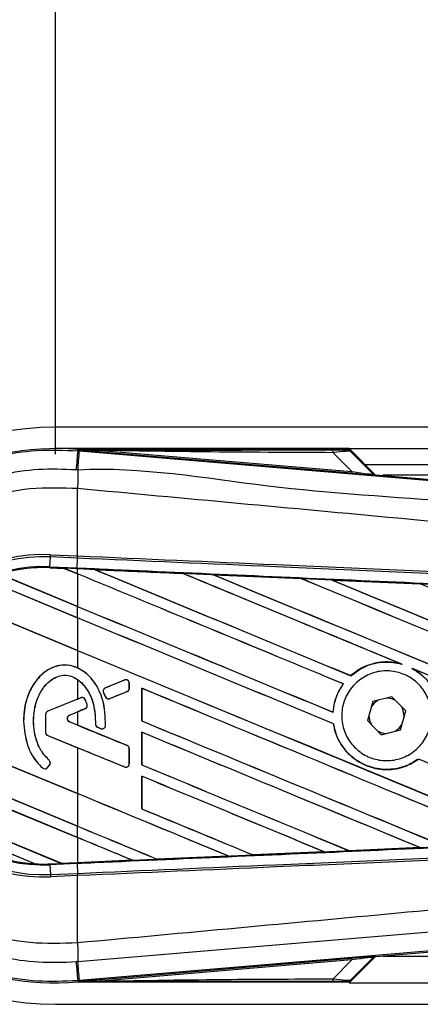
# Model space of a CAD drawing. Header units: millimetres. Extents: x 0 to 420, y 0 to 297.
# Tile 18 of 44: x 60.21 to 63.27, y 230.8 to 238.33. Entities that reach past the tile are written whole.
import ezdxf

# ---------------------------------------------------------------- set-up
doc = ezdxf.new("R2010")
doc.units = ezdxf.units.MM
doc.layers.add('QUOTE', color=174, linetype='Continuous')
doc.styles.add('SLDTEXTSTYLE3', font='TXT', dxfattribs={"width": 0.75})
doc.dimstyles.new('SLDDIMSTYLE0', dxfattribs={"dimtxt": 3, "dimasz": 3, "dimexe": 0, "dimexo": 0.0625, "dimgap": 0.75, "dimtad": 1, "dimlfac": 12.24566, "dimrnd": 1e-09, "dimzin": 12, "dimdsep": 46, "dimtxsty": 'SLDTEXTSTYLE3', "dimsah": 1, "dimcen": 0.09, "dimadec": 0, "dimazin": 3, "dimtfac": 1, "dimtdec": 3, "dimtofl": 0, "dimtmove": 0, "dimatfit": 3, "dimfxl": 0, "dimfrac": 2, "dimtolj": 1, "dimtzin": 12, "dimarcsym": 0})

# ---------------------------------------------------------------- blocks, each defined once
blk = doc.blocks.new('_D')
at = {"layer": 'QUOTE'}
for p, q in [((60.4779, 235.0098), (60.4779, 243.9319)), ((211.5519, 235.0098), (211.5519, 243.9319)), ((211.5519, 241.9319), (60.4779, 241.9319))]:
    blk.add_line(p, q, dxfattribs=at)
for points in [[(60.4779, 241.9319), (63.4779, 241.4319), (63.4779, 242.4319)], [(211.5519, 241.9319), (208.5519, 242.4319), (208.5519, 241.4319)]]:
    blk.add_solid(points, dxfattribs=at)
at = {"layer": 'QUOTE', "insert": (131.5816, 245.7992), "char_height": 3, "attachment_point": 1, "style": 'SLDTEXTSTYLE3'}
blk.add_mtext('1850', dxfattribs=at)

msp = doc.modelspace()

# ---------------------------------------------------------------- linework, layer by layer
at = {"color": 7, "linetype": 'Continuous', "lineweight": 25}
for p, q in [((211.55188, 235.21462), (60.47795, 235.21462)), ((62.72364, 235.05129), (60.47795, 235.05129)), ((60.64865, 235.03421), (60.64945, 235.04372)), ((60.64945, 235.04372), (60.64984, 235.04369)), ((60.64984, 235.04372), (60.64984, 235.04369)), ((60.65375, 235.0398), (60.64984, 235.04372)), ((62.71987, 235.04372), (60.64984, 235.04372)), ((60.65379, 235.03938), (60.64984, 235.04369)), ((62.72364, 235.05129), (209.30619, 235.05129)), ((62.9229, 234.85203), (62.72364, 235.05129)), ((60.64865, 235.03421), (60.6619, 235.03309)), ((60.65379, 235.03938), (60.65375, 235.0398)), ((60.82754, 235.03712), (60.8265, 235.02473)), ((62.74289, 234.86315), (60.8265, 235.02473)), ((60.82754, 235.03712), (62.74393, 234.87554)), ((62.74393, 234.87554), (62.60036, 235.02002)), ((62.90819, 234.85907), (62.72612, 235.04113)), ((62.73463, 235.02966), (62.9069, 234.85629)), ((62.84613, 234.9288), (209.1837, 234.9288)), ((62.74393, 234.87554), (62.74289, 234.86315)), ((62.9069, 234.85629), (62.90819, 234.85907)), ((62.92345, 234.85198), (62.92216, 234.8492)), ((62.92345, 234.85198), (67.7673, 234.44355)), ((75.58534, 234.84714), (62.98083, 234.84714)), ((60.64852, 234.7455), (60.64841, 234.74551)), ((60.64852, 234.23136), (60.64852, 234.7455)), ((60.43708, 234.14877), (60.44032, 234.22309)), ((60.44032, 234.22309), (60.44108, 234.24042)), ((60.64776, 234.21403), (60.44032, 234.22309)), ((60.44108, 234.24042), (60.64852, 234.23136)), ((60.64496, 234.13969), (60.64821, 234.21401)), ((60.64776, 234.21403), (60.64852, 234.23136)), ((60.64821, 234.21401), (60.64776, 234.21403)), ((60.64896, 234.23134), (60.64852, 234.23136)), ((60.43676, 234.14163), (60.43673, 234.14092)), ((60.43673, 234.14092), (60.54663, 234.13613)), ((60.43676, 234.14163), (60.43677, 234.14164)), ((60.54576, 234.13687), (60.43676, 234.14163)), ((60.43677, 234.14164), (60.43708, 234.14877)), ((60.43677, 234.14164), (60.54572, 234.13689)), ((60.43708, 234.14877), (60.64496, 234.13969)), ((60.64465, 234.13257), (60.64496, 234.13969)), ((60.05201, 234.09196), (60.64852, 233.84487)), ((60.64852, 233.84526), (60.05358, 234.09169)), ((60.64465, 234.13257), (60.54572, 234.13689)), ((60.64852, 234.09431), (60.54572, 234.13689)), ((60.54663, 234.13613), (60.54576, 234.13687)), ((60.54663, 234.13613), (60.64852, 234.09392)), ((60.64852, 234.1324), (60.64465, 234.13257)), ((60.64852, 234.09431), (60.64852, 234.1324)), ((60.64852, 234.09392), (60.64852, 233.84526)), ((60.77909, 234.12668), (60.77903, 234.1267)), ((60.77909, 234.12668), (60.78201, 234.12585)), ((61.45225, 234.09723), (61.4523, 234.0972)), ((61.45316, 234.09647), (61.4523, 234.0972)), ((61.68599, 234.08697), (62.359, 234.05737)), ((61.68609, 234.08694), (61.68599, 234.08697)), ((61.68609, 234.08694), (61.689, 234.08611)), ((60.64852, 233.75843), (59.94147, 234.0513)), ((59.94194, 234.05072), (60.64852, 233.75804)), ((62.359, 234.05737), (62.35909, 234.05732)), ((62.35995, 234.05659), (62.35909, 234.05732)), ((62.59379, 234.04702), (63.26596, 234.01731)), ((62.59396, 234.04696), (62.59379, 234.04702)), ((62.59396, 234.04696), (62.59684, 234.04614)), ((63.26596, 234.01731), (63.26614, 234.01722)), ((63.26699, 234.0165), (63.26614, 234.01722)), ((59.6928, 233.90487), (60.64852, 233.50899)), ((60.64852, 233.50938), (59.69389, 233.9048)), ((60.64852, 233.75843), (60.64852, 233.84487)), ((60.64852, 233.75804), (60.64852, 233.50938)), ((60.64852, 233.50899), (60.64852, 233.37537)), ((63.11994, 233.4057), (63.12909, 233.40229)), ((62.73674, 233.31608), (62.7363, 233.31665)), ((63.20308, 233.37162), (63.21196, 233.36755)), ((60.64852, 233.28624), (60.64852, 233.13722)), ((61.00636, 233.28293), (60.86082, 233.22351)), ((61.00636, 233.28293), (61.00622, 233.28327)), ((61.04336, 233.21951), (61.04336, 233.25808)), ((61.04336, 233.25808), (61.04372, 233.25808)), ((61.04372, 233.21951), (61.04372, 233.25808)), ((62.6783, 233.25288), (62.6792, 233.2529)), ((60.8463, 233.18806), (60.84597, 233.18792)), ((60.86006, 233.15511), (60.84597, 233.18792)), ((60.8463, 233.18806), (60.86039, 233.15525)), ((60.86082, 233.22351), (60.86068, 233.22385)), ((60.89521, 233.14099), (61.02666, 233.19466)), ((61.02666, 233.19466), (61.0268, 233.19432)), ((61.04336, 233.21951), (61.04372, 233.21951)), ((61.13781, 233.21986), (61.13781, 232.97046)), ((61.13849, 233.21921), (61.13781, 233.21986)), ((61.13849, 232.97054), (61.13849, 233.21921)), ((60.64852, 233.13722), (60.42059, 233.04416)), ((60.67217, 233.14649), (60.42072, 233.04383)), ((60.64852, 233.13722), (60.67203, 233.14682)), ((60.67217, 233.14649), (60.67203, 233.14682)), ((60.70714, 233.13186), (60.70747, 233.13199)), ((60.72003, 233.0958), (60.72037, 233.0959)), ((60.86039, 233.15525), (60.86006, 233.15511)), ((60.89521, 233.14099), (60.89535, 233.14066)), ((62.90403, 233.11768), (62.86328, 232.97242)), ((63.05021, 233.15502), (62.90403, 233.11768)), ((63.15563, 233.04709), (63.05021, 233.15502)), ((60.40367, 233.01897), (60.40367, 232.88288)), ((60.40402, 233.01897), (60.40367, 233.01897)), ((60.40402, 233.01897), (60.40402, 232.88288)), ((60.42072, 233.04383), (60.42059, 233.04416)), ((60.58568, 233.01461), (60.7045, 233.06312)), ((60.58568, 233.01461), (60.58581, 233.01428)), ((60.58581, 233.01428), (60.64852, 233.03989)), ((60.64852, 233.03989), (60.64852, 232.93699)), ((60.7045, 233.06312), (60.70463, 233.06279)), ((62.60027, 233.03669), (62.5996, 233.03735)), ((63.11488, 232.90183), (63.15563, 233.04709)), ((60.64852, 232.4149), (59.25451, 232.99232)), ((59.25524, 232.99163), (60.64852, 232.41451)), ((60.23482, 232.96726), (60.23447, 232.96726)), ((60.58568, 232.96226), (60.58581, 232.96259)), ((61.02666, 232.78222), (60.58568, 232.96226)), ((60.64852, 232.93699), (60.58581, 232.96259)), ((60.78434, 232.94649), (60.78399, 232.94649)), ((60.86123, 232.93522), (60.86159, 232.9352)), ((61.13781, 232.97046), (61.13849, 232.97054)), ((62.60333, 232.94807), (62.60404, 232.94817)), ((62.86328, 232.97242), (62.9687, 232.86449)), ((63.14415, 233.00616), (63.1442, 233.00975)), ((60.40402, 232.88288), (60.40367, 232.88288)), ((60.80083, 232.92174), (60.80069, 232.92141)), ((60.82393, 232.91168), (60.80069, 232.92141)), ((60.80083, 232.92174), (60.82407, 232.91201)), ((60.82407, 232.91201), (60.82393, 232.91168)), ((61.13781, 232.88398), (61.13781, 232.63458)), ((61.13849, 232.88333), (61.13781, 232.88398)), ((61.13849, 232.63466), (61.13849, 232.88333)), ((62.9687, 232.86449), (63.11488, 232.90183)), ((60.42072, 232.85803), (60.42059, 232.8577)), ((60.42059, 232.8577), (60.64852, 232.76463)), ((60.42072, 232.85803), (61.00636, 232.61892)), ((59.28991, 232.72822), (60.64852, 232.16547)), ((60.64852, 232.16585), (59.29064, 232.72831)), ((60.64852, 232.76463), (60.64852, 232.4149)), ((61.02666, 232.78222), (61.0268, 232.78256)), ((61.04336, 232.64378), (61.04336, 232.75736)), ((61.04336, 232.75736), (61.04372, 232.75736)), ((61.04372, 232.64378), (61.04372, 232.75736)), ((60.43035, 232.66942), (60.43058, 232.66969)), ((61.04336, 232.64378), (61.04372, 232.64378)), ((61.13781, 232.63458), (61.13849, 232.63466)), ((63.25281, 232.67924), (63.25324, 232.67867)), ((60.64852, 232.07902), (59.32019, 232.62923)), ((59.32125, 232.62841), (60.64852, 232.07863)), ((60.3802, 232.61117), (60.37997, 232.6109)), ((60.4185, 232.61417), (60.43334, 232.63197)), ((60.4185, 232.61417), (60.41877, 232.61395)), ((60.41877, 232.61395), (60.43361, 232.63174)), ((60.43334, 232.63197), (60.43361, 232.63174)), ((61.00636, 232.61892), (61.00622, 232.61858)), ((61.13781, 232.5481), (61.13781, 232.29869)), ((61.13849, 232.54744), (61.13781, 232.5481)), ((61.13849, 232.29878), (61.13849, 232.54744)), ((60.64852, 232.41451), (60.64852, 232.16585)), ((59.49999, 232.30532), (60.52289, 231.88162)), ((60.52216, 231.88231), (59.50091, 232.30533)), ((61.13781, 232.29869), (61.13849, 232.29878)), ((60.3212, 231.87872), (59.63435, 232.16322)), ((59.63721, 232.16165), (60.31807, 231.87963)), ((60.64852, 232.07902), (60.64852, 232.16547)), ((60.64852, 232.07863), (60.64852, 231.88783)), ((62.53334, 231.96982), (61.98982, 231.94589)), ((62.53088, 231.97046), (62.53321, 231.96987)), ((62.53321, 231.96987), (62.53334, 231.96982)), ((62.72301, 231.97825), (62.72232, 231.97891)), ((62.72311, 231.9782), (62.72301, 231.97825)), ((63.26558, 232.00218), (62.72311, 231.9782)), ((63.26306, 232.00284), (63.26536, 232.00225)), ((63.26536, 232.00225), (63.26558, 232.00218)), ((60.43677, 231.87786), (60.52289, 231.88162)), ((60.52216, 231.88231), (60.64852, 231.88783)), ((60.52286, 231.88164), (60.52216, 231.88231)), ((60.52286, 231.88164), (60.64465, 231.88696)), ((60.64465, 231.88694), (60.52289, 231.88162)), ((60.64852, 231.88711), (60.64465, 231.88694)), ((60.64465, 231.88696), (60.64465, 231.88694)), ((61.06758, 231.90543), (60.64852, 231.88711)), ((61.06516, 231.90604), (61.06752, 231.90544)), ((61.06752, 231.90544), (61.06758, 231.90543)), ((61.25638, 231.91371), (61.25568, 231.91439)), ((61.25638, 231.91371), (61.80059, 231.9376)), ((61.25641, 231.91369), (61.25638, 231.91371)), ((61.80068, 231.93757), (61.25641, 231.91369)), ((61.79825, 231.93819), (61.80059, 231.9376)), ((61.80059, 231.9376), (61.80068, 231.93757)), ((61.98976, 231.94592), (61.98906, 231.94658)), ((61.98982, 231.94589), (61.98976, 231.94592)), ((60.31807, 231.87963), (60.32113, 231.87874)), ((60.32113, 231.87874), (60.3212, 231.87872)), ((60.43677, 231.87786), (60.43708, 231.87074)), ((60.64496, 231.87981), (60.43708, 231.87074)), ((60.43708, 231.87074), (60.44032, 231.79642)), ((60.64496, 231.87981), (60.64821, 231.80549)), ((60.44032, 231.79642), (60.64776, 231.80547)), ((60.44032, 231.79642), (60.44108, 231.77909)), ((60.64852, 231.78815), (60.44108, 231.77909)), ((60.64776, 231.80547), (60.64821, 231.80549)), ((60.64776, 231.80547), (60.64852, 231.78815)), ((60.64852, 231.78815), (60.64896, 231.78817)), ((60.64852, 231.27401), (60.64852, 231.78815)), ((67.7673, 231.57596), (62.92345, 231.16753)), ((60.64852, 231.27401), (60.64841, 231.274)), ((60.8265, 230.99477), (62.74289, 231.15636)), ((62.74393, 231.14397), (60.82754, 230.98238)), ((62.60036, 230.99948), (62.74393, 231.14397)), ((62.72364, 230.96821), (62.9229, 231.16748)), ((62.72612, 230.97838), (62.90819, 231.16044)), ((62.9069, 231.16322), (62.73463, 230.98984)), ((62.74289, 231.15636), (62.74393, 231.14397)), ((62.90819, 231.16044), (62.9069, 231.16322)), ((62.92216, 231.17031), (62.92345, 231.16753)), ((62.98083, 231.17237), (75.58534, 231.17237)), ((60.6619, 230.98642), (60.64865, 230.9853)), ((60.64865, 230.9853), (60.64945, 230.97579)), ((60.64984, 230.97582), (60.65379, 230.98013)), ((60.65375, 230.97971), (60.64984, 230.97579)), ((60.65375, 230.97971), (60.65379, 230.98013)), ((60.8265, 230.99477), (60.82754, 230.98238)), ((60.64984, 230.97582), (60.64945, 230.97579)), ((60.64984, 230.97582), (60.64984, 230.97579)), ((60.64984, 230.97579), (62.71987, 230.97579)), ((62.72364, 230.96821), (81.63325, 230.96821)), ((60.47795, 230.80489), (81.68083, 230.80489))]:
    msp.add_line(p, q, dxfattribs=at)
at = {"color": 7, "linetype": 'Continuous', "lineweight": 25, "flags": 128}
for points in [[(60.82754, 235.03712), (60.73022, 235.03862), (60.65375, 235.0398)], [(62.94523, 233.1282), (62.91418, 233.10503), (62.89255, 233.07674)], [(63.1442, 233.00975), (63.13394, 233.06132), (63.12593, 233.07751)], [(63.07369, 232.89131), (63.10473, 232.91448), (63.12637, 232.94277)], [(60.65375, 230.97971), (60.75108, 230.98121), (60.82754, 230.98238)]]:
    msp.add_lwpolyline(points, dxfattribs=at)
at = {"color": 7, "linetype": 'Continuous', "lineweight": 25}
for centre, radius, start, end in [((60.47795, 233.00975), 2.20486, 90, 270), ((60.47795, 233.00975), 2.04118, 85.180275, 274.819725), ((270.77016, 217.20369), 210.87669, 175.1496061, 175.1892913), ((-10.1695, 240.89219), 71.07331, 355.1535701, 355.2713162), ((62.51326, 235.02341), 0.08716, 357.771186, 11.517831), ((84.227, 234.60175), 23.57902, 179.305525, 179.650671), ((62.92422, 234.87361), 0.0245, 225.001639, 265.178637), ((60.38735, 233.00975), 1.23183, 87.5, 272.5), ((60.38735, 233.00975), 1.21449, 87.5, 272.5), ((60.38735, 233.00975), 1.1401, 87.5, 272.5), ((60.38735, 233.00975), 1.13297, 87.5, 107.216511), ((60.38735, 233.00975), 1.13295, 87.5, 107.214901), ((60.38735, 233.00975), 1.13225, 87.5, 107.144323), ((61.01651, 233.25808), 0.02685, 0, 112.209257), ((60.87097, 233.19866), 0.02685, 112.209257, 203.245837), ((61.01651, 233.21951), 0.02685, 292.209268, 0), ((60.68232, 233.12163), 0.02685, 22.378703, 112.209291), ((60.69435, 233.08798), 0.02685, 292.209261, 16.934979), ((60.88506, 233.16585), 0.02685, 203.245837, 292.209268), ((63.00946, 233.00975), 0.13474, 58.469513, 90.187292), ((60.43087, 233.01897), 0.0272, 112.209291, 180), ((60.43087, 233.01897), 0.02685, 112.209291, 180), ((60.59637, 232.98844), 0.02827, 112.209261, 247.790711), ((60.59637, 232.98844), 0.02792, 112.209261, 247.790711), ((63.00946, 233.00975), 0.13474, 178.469513, 210.187292), ((60.81119, 232.9465), 0.02685, 180.034995, 247.290493), ((60.83443, 232.93678), 0.02685, 247.290493, 356.671349), ((60.43087, 232.88288), 0.0272, 180, 247.790712), ((60.43087, 232.88288), 0.02685, 180, 247.790712), ((63.00946, 233.00975), 0.13474, 238.469513, 270.187292), ((61.01651, 232.75736), 0.02685, 0, 67.790711), ((60.41272, 232.64916), 0.02685, 320.16689, 48.977091), ((60.41272, 232.64916), 0.0272, 320.16689, 48.977091), ((61.01651, 232.64378), 0.02685, 247.790712, 0), ((60.39788, 232.63137), 0.0272, 228.805903, 320.16689), ((60.39788, 232.63137), 0.02685, 228.805903, 320.16689), ((60.38735, 233.00975), 1.13297, 228.346907, 266.653093), ((60.38735, 233.00975), 1.13295, 228.350563, 266.649437), ((60.38735, 233.00975), 1.13225, 228.507547, 266.492453), ((60.38735, 233.00975), 1.13297, 266.653093, 272.5), ((84.22699, 231.41776), 23.57902, 180.349329, 180.694477), ((270.77016, 248.81582), 210.87669, 184.8107087, 184.8503939), ((-18.43301, 224.43042), 79.36616, 4.7382817, 4.8437242), ((62.92422, 231.1459), 0.0245, 94.821363, 134.998361), ((62.51326, 230.99609), 0.08716, 348.482169, 2.228814)]:
    msp.add_arc(centre, radius, start, end, dxfattribs=at)
for centre, major_axis, ratio, start_param, end_param in [((62.53269, 235.04202), (0.17307, -0.0004), 0.0065928, 5.1035854, 6.2804722), ((62.53269, 235.0012), (0.20222, 0.02805), 0.0487304, 0.0458928, 1.2227796), ((62.6324, 234.87436), (0.28977, -0.02516), 0.0060141, 5.1041157, 6.2810026), ((62.63446, 234.89877), (0.27249, -0.04265), 0.0239119, 5.1295592, 6.306446), ((62.92551, 234.87639), (0.01032, 0.02222), 0.9999568, 2.7909675, 3.4922178), ((60.47958, 234.16427), (0.06618, -0.02741), 0.0029846, 0.0092528, 0.0351255), ((60.64852, 233.43263), (70.04888, -29.0174), 0.0080625, 1.5451428, 1.5741362), ((60.64852, 233.43263), (70.00805, -29.00049), 0.0080625, 1.5451387, 1.5741362), ((60.64852, 234.84243), (70.04888, -29.0174), 0.0080625, 4.7175918, 4.7455439), ((60.64852, 232.90851), (70.00842, -3.05757), 0.0174384, 1.5600642, 1.5696511), ((60.64852, 234.84243), (70.00805, -29.00049), 0.0080625, 4.7176356, 4.7455551), ((60.64852, 233.76851), (70.04888, -29.0174), 0.0080625, 1.538717, 1.5626622), ((60.64852, 233.76851), (70.00805, -29.00049), 0.0080625, 1.5388271, 1.5626424), ((60.64852, 235.17831), (70.04888, -29.0174), 0.0080625, 4.73054, 4.7977625), ((60.64852, 235.17831), (70.00805, -29.00049), 0.0080625, 4.7305916, 4.797783), ((60.64852, 232.90851), (70.00842, -3.05757), 0.0174384, 1.5471095, 1.5566952), ((60.64852, 234.10439), (70.04888, -29.0174), 0.0080625, 1.4844685, 1.5497155), ((60.64852, 234.10439), (70.00805, -29.00049), 0.0080625, 1.4844738, 1.5496877), ((60.64852, 235.5142), (70.04888, -29.0174), 0.0080625, 4.7435023, 4.8082676), ((60.64852, 235.5142), (70.00805, -29.00049), 0.0080625, 4.7435622, 4.8082852), ((60.64852, 232.90851), (70.00842, -3.05757), 0.0174384, 1.534147, 1.5437245), ((60.64852, 234.44027), (70.04888, -29.0174), 0.0080625, 1.4920007, 1.5367618), ((60.64852, 234.50655), (70.00805, -29.00049), 0.0080625, 4.7157288, 4.7436017), ((60.64852, 234.50655), (70.04888, -29.0174), 0.0080625, 4.7157288, 4.743595), ((60.64852, 233.09675), (70.04888, -29.0174), 0.0080625, 1.5462162, 1.5741362), ((60.64852, 233.09675), (70.00805, -29.00049), 0.0080625, 1.54621, 1.5741362), ((60.64852, 234.17067), (70.00805, -29.00049), 0.0080625, 4.7157288, 4.7663143), ((60.64852, 234.17067), (70.04888, -29.0174), 0.0080625, 4.7157288, 4.7662988), ((60.64852, 233.76851), (70.04888, -29.0174), 0.0080625, 1.4949342, 1.5376601), ((60.64852, 233.76851), (70.00805, -29.00049), 0.0080625, 1.4949375, 1.5375119), ((60.64852, 233.79752), (70.04889, 28.6018), 0.0080793, 4.7121189, 4.7141966), ((60.64852, 232.37959), (70.04889, 28.60182), 0.0080793, 1.5620973, 1.5639738), ((60.64852, 232.76087), (70.04888, -29.0174), 0.0080625, 1.5263102, 1.5671512), ((60.64852, 232.76087), (70.00805, -29.00049), 0.0080625, 1.5263198, 1.5671374), ((60.64852, 232.37959), (70.04889, 28.60181), 0.0080793, 1.5666964, 1.5674975), ((60.64852, 233.59729), (70.04889, -28.60185), 0.0080793, 4.7156879, 4.721088), ((60.64852, 233.83479), (70.04888, -29.0174), 0.0080625, 4.7227138, 4.7558224), ((60.64852, 233.83479), (70.00805, -29.00049), 0.0080625, 4.7227276, 4.7558335), ((60.64852, 232.42498), (70.04888, -29.0174), 0.0080625, 1.5367672, 1.5671512), ((60.64852, 232.42498), (70.00805, -29.00049), 0.0080625, 1.5367814, 1.5671374), ((60.64852, 232.10434), (70.04889, -28.60185), 0.0080793, 1.5689888, 1.5740952), ((60.64852, 233.49891), (70.04888, -29.0174), 0.0080625, 4.7227138, 4.7453492), ((60.64852, 233.49891), (70.00805, -29.00049), 0.0080625, 4.7227276, 4.7453552), ((60.64852, 233.09675), (70.04888, -29.0174), 0.0080625, 1.5158534, 1.5369497), ((60.64852, 233.09675), (70.00805, -29.00049), 0.0080625, 1.5158593, 1.5369218), ((60.64852, 232.0891), (70.04888, -29.0174), 0.0080625, 1.5472259, 1.5671512), ((60.64852, 232.0891), (70.00805, -29.00049), 0.0080625, 1.5472453, 1.5671374), ((60.64852, 231.75322), (70.04888, -29.0174), 0.0080625, 1.5576876, 1.5741362), ((60.64852, 231.75322), (70.00805, -29.00049), 0.0080625, 1.5577128, 1.5741362), ((60.64852, 233.16303), (70.04888, -29.0174), 0.0080625, 4.7227138, 4.7348779), ((60.64852, 233.16303), (70.00805, -29.00049), 0.0080625, 4.7227276, 4.7348783), ((60.64852, 232.82714), (70.00805, -29.00049), 0.0080625, 4.7157288, 4.7244015), ((60.64852, 232.82714), (70.04888, -29.0174), 0.0080625, 4.7157288, 4.724407), ((60.64852, 231.41734), (70.04888, -29.0174), 0.0080625, 1.5681537, 1.5741362), ((60.64852, 231.41734), (70.00805, -29.00049), 0.0080625, 1.5681848, 1.5741362), ((60.64852, 233.111), (70.00842, 3.05757), 0.0174384, 4.7307768, 4.7385182), ((60.64852, 233.111), (70.00842, 3.05757), 0.0174384, 4.7412538, 4.7489822), ((60.57642, 231.85946), (0.05356, -0.02218), 0.0036879, 3.1511368, 3.1770094), ((60.64852, 233.111), (70.00842, 3.05757), 0.0174384, 4.7116274, 4.7175787), ((60.64852, 233.111), (70.00842, 3.05757), 0.0174384, 4.7203001, 4.7280508), ((62.6324, 231.14515), (0.28977, 0.02516), 0.0060141, 0.0021827, 1.1790696), ((62.63446, 231.12074), (0.27249, 0.04265), 0.0239119, 6.2599246, 7.4368114), ((62.92551, 231.14312), (-0.01032, 0.02222), 0.9999568, 5.9325602, 6.6338104), ((62.53269, 230.97748), (0.17307, 0.0004), 0.0065928, 0.0027131, 1.1795999), ((62.53269, 231.01831), (0.20222, -0.02805), 0.0487304, 5.0604057, 6.2372925)]:
    msp.add_ellipse(centre, major_axis=major_axis, ratio=ratio, start_param=start_param, end_param=end_param, dxfattribs=at)
for points, knots in [([(58.44631, 233.0097), (58.45173, 233.1223), (58.46273, 233.35075), (58.55131, 233.6823), (58.69146, 233.9977), (58.88193, 234.28234), (59.11934, 234.53329), (59.39308, 234.73886), (59.70025, 234.89727), (60.01666, 234.99675), (60.33704, 235.04652), (60.54397, 235.03835), (60.64865, 235.03421)], [0, 0, 0, 0, 0.100465, 0.2038434, 0.3043094, 0.4076889, 0.5081552, 0.611535, 0.7120023, 0.8153833, 0.9066108, 1, 1, 1, 1]), ([(62.70576, 235.04162), (62.70701, 235.04201), (62.70925, 235.04271), (62.71663, 235.04341), (62.71987, 235.04372)], [0, 0, 0, 0, 0.5593923, 1, 1, 1, 1]), ([(62.73463, 235.02966), (62.72984, 235.03345), (62.72129, 235.04022), (62.7105, 235.0412), (62.70576, 235.04162)], [0, 0, 0, 0, 0.56, 1, 1, 1, 1]), ([(62.72612, 235.04113), (62.72556, 235.04161), (62.72425, 235.04274), (62.72202, 235.04359), (62.72045, 235.04368), (62.71987, 235.04372)], [0, 0, 0, 0, 0.3193957, 0.7481913, 1, 1, 1, 1]), ([(60.65375, 235.0398), (61.01668, 235.04001), (61.66472, 235.04039), (62.31331, 235.04069), (62.59867, 235.04082)], [0, 0, 0, 0, 0.5600269, 1, 1, 1, 1]), ([(60.8265, 235.02473), (60.80981, 235.02614), (60.76038, 235.03031), (60.70224, 235.03522), (60.66192, 235.03868), (60.65379, 235.03938)], [0, 0, 0, 0, 0.2892673, 0.8568296, 1, 1, 1, 1]), ([(60.6619, 235.03309), (61.14454, 234.99242), (62.10982, 234.91108), (63.5573, 234.78945), (65.44284, 234.63129), (66.84236, 234.5144), (67.76091, 234.43768)], [0, 0, 0, 0, 0.2036202, 0.4072406, 0.6109477, 1, 1, 1, 1]), ([(62.60036, 235.02002), (62.26948, 235.0214), (61.67858, 235.02387), (61.08759, 235.03307), (60.82754, 235.03712)], [0, 0, 0, 0, 0.5599741, 1, 1, 1, 1]), ([(62.72612, 235.04113), (62.72875, 235.03795), (62.73343, 235.03228), (62.73426, 235.03046), (62.73463, 235.02966)], [0, 0, 0, 0, 0.560586, 1, 1, 1, 1]), ([(60.63635, 234.88867), (60.54034, 234.89244), (60.34834, 234.89999), (60.05236, 234.85462), (59.75775, 234.76184), (59.47351, 234.61634), (59.21841, 234.42451), (58.99839, 234.19331), (58.82095, 233.92785), (58.69068, 233.63686), (58.60817, 233.32773), (58.59761, 233.11575), (58.59233, 233.00975)], [0, 0, 0, 0, 0.0923036, 0.1846071, 0.2865385, 0.3884688, 0.490398, 0.5923288, 0.694247, 0.7961664, 0.8980845, 1, 1, 1, 1]), ([(67.76171, 234.29104), (66.84212, 234.3662), (65.44055, 234.48075), (63.55196, 234.65122), (62.10056, 234.73506), (61.13448, 234.91194), (60.64971, 234.88754), (60.64971, 234.88754)], [0, 0, 0, 0, 0.3887669, 0.5925279, 0.7962893, 0.9999993, 1, 1, 1, 1]), ([(60.64971, 234.88754), (60.6497, 234.88754), (60.64525, 234.88791), (60.6408, 234.88829), (60.63635, 234.88867)], [0, 0, 0, 0, 0.0003655, 1, 1, 1, 1]), ([(60.64841, 234.74551), (60.52717, 234.74984), (60.28432, 234.75851), (59.9266, 234.67738), (59.59408, 234.52675), (59.2984, 234.31197), (59.05487, 234.03894), (58.87317, 233.7222), (58.75576, 233.37405), (58.7415, 233.13109), (58.73438, 233.00975)], [0, 0, 0, 0, 0.1248804, 0.2501396, 0.3746494, 0.4998125, 0.6247642, 0.7495577, 0.8749238, 1, 1, 1, 1]), ([(67.7611, 234.04719), (67.73367, 234.05159), (67.56437, 234.07877), (66.82157, 234.15439), (65.2954, 234.31198), (63.09349, 234.51936), (61.46384, 234.67009), (60.64852, 234.7455)], [0, 0, 0, 0, 0.0117013, 0.0722088, 0.3141935, 0.6568871, 1, 1, 1, 1]), ([(67.75704, 233.90396), (67.50478, 233.91496), (66.94649, 233.93931), (66.08071, 233.97707), (65.15992, 234.01723), (64.46859, 234.04739), (63.77722, 234.07754), (63.08587, 234.10769), (61.96608, 234.15653), (61.15338, 234.19198), (60.64821, 234.21401)], [0, 0, 0, 0, 0.1067875, 0.2363437, 0.3660007, 0.4956801, 0.5280685, 0.6576247, 0.7871808, 1, 1, 1, 1]), ([(60.64896, 234.23134), (61.15419, 234.20931), (61.96697, 234.17387), (63.08687, 234.12503), (63.7783, 234.09488), (64.46974, 234.06473), (65.16114, 234.03458), (66.08202, 233.99443), (66.94789, 233.95667), (67.50624, 233.93232), (67.75852, 233.92132)], [0, 0, 0, 0, 0.2128192, 0.3423754, 0.4719316, 0.50432, 0.6339994, 0.7636564, 0.8932125, 1, 1, 1, 1]), ([(60.64496, 234.13969), (60.73533, 234.13575), (61.18717, 234.11601), (62.00045, 234.08034), (63.08447, 234.03249), (64.16788, 233.98437), (65.06999, 233.94406), (65.97135, 233.90359), (66.80636, 233.86594), (67.46014, 233.83626), (67.75427, 233.8229)], [0, 0, 0, 0, 0.0380636, 0.1903223, 0.342581, 0.4948397, 0.6470984, 0.723226, 0.8754847, 1, 1, 1, 1]), ([(60.77903, 234.1267), (60.76682, 234.12723), (60.72332, 234.12913), (60.67981, 234.13103), (60.64852, 234.1324)], [0, 0, 0, 0, 0.2806447, 1, 1, 1, 1]), ([(60.77903, 234.1267), (60.81711, 234.12504), (61.04152, 234.11523), (61.26592, 234.1054), (61.45225, 234.09723)], [0, 0, 0, 0, 0.1696977, 1, 1, 1, 1]), ([(61.4523, 234.0972), (61.27343, 234.10504), (61.04903, 234.11488), (60.82462, 234.12469), (60.77909, 234.12668)], [0, 0, 0, 0, 0.79711637, 1, 1, 1, 1]), ([(61.68599, 234.08697), (61.67378, 234.08751), (61.61273, 234.09019), (61.53481, 234.09361), (61.4691, 234.09649), (61.45225, 234.09723)], [0, 0, 0, 0, 0.1567286, 0.7836435, 1, 1, 1, 1]), ([(62.35909, 234.05732), (62.23931, 234.0626), (62.01499, 234.07249), (61.79064, 234.08235), (61.68609, 234.08694)], [0, 0, 0, 0, 0.5339744, 1, 1, 1, 1]), ([(62.59379, 234.04702), (62.58157, 234.04756), (62.52051, 234.05025), (62.44225, 234.0537), (62.3762, 234.05661), (62.359, 234.05737)], [0, 0, 0, 0, 0.1560477, 0.7802389, 1, 1, 1, 1]), ([(63.26614, 234.01722), (63.20525, 234.01992), (62.98122, 234.02985), (62.75714, 234.03975), (62.59396, 234.04696)], [0, 0, 0, 0, 0.2718129, 1, 1, 1, 1]), ([(63.50238, 234.00684), (63.49017, 234.00738), (63.42911, 234.01009), (63.35031, 234.01358), (63.28371, 234.01653), (63.26596, 234.01731)], [0, 0, 0, 0, 0.1549567, 0.7747838, 1, 1, 1, 1]), ([(60.64852, 233.37537), (60.62272, 233.38469), (60.57218, 233.40293), (60.49134, 233.39388), (60.41589, 233.36137), (60.33812, 233.29587), (60.26663, 233.18186), (60.23698, 233.06171), (60.23495, 232.98551), (60.23447, 232.96726)], [0, 0, 0, 0, 0.1181192, 0.2313231, 0.3438681, 0.4724961, 0.6678894, 0.9204553, 1, 1, 1, 1]), ([(60.86123, 232.93522), (60.85896, 233.00216), (60.85505, 233.11744), (60.78854, 233.2586), (60.70845, 233.34395), (60.62606, 233.38943), (60.54635, 233.40162), (60.46974, 233.38698), (60.38932, 233.3439), (60.30936, 233.25894), (60.24674, 233.12711), (60.23892, 233.02225), (60.23482, 232.96726)], [0, 0, 0, 0, 0.1653636, 0.2847889, 0.379918, 0.4532243, 0.5152242, 0.5771012, 0.6445431, 0.7395039, 0.8633961, 1, 1, 1, 1]), ([(63.11994, 233.4057), (63.09708, 233.41082), (63.02921, 233.42602), (62.91157, 233.41635), (62.80478, 233.37219), (62.75263, 233.32989), (62.7363, 233.31665)], [0, 0, 0, 0, 0.1712904, 0.5087548, 0.8462025, 1, 1, 1, 1]), ([(62.73674, 233.31608), (62.77405, 233.34329), (62.84882, 233.39783), (62.98725, 233.42682), (63.08189, 233.41644), (63.12749, 233.40277), (63.12909, 233.40229)], [0, 0, 0, 0, 0.3283471, 0.658119, 0.9880092, 1, 1, 1, 1]), ([(60.43035, 232.66942), (60.40859, 232.69285), (60.35679, 232.74864), (60.31258, 232.8766), (60.30709, 233.02449), (60.34195, 233.15847), (60.40111, 233.24851), (60.46411, 233.2985), (60.52301, 233.32027), (60.57603, 233.32057), (60.62552, 233.30314), (60.68547, 233.2618), (60.74104, 233.18441), (60.78026, 233.07192), (60.78291, 232.99051), (60.78434, 232.94649)], [0, 0, 0, 0, 0.0744353, 0.177241, 0.3086024, 0.4174643, 0.4963546, 0.5570675, 0.6030224, 0.6410452, 0.6789529, 0.7243011, 0.8099663, 0.8972232, 1, 1, 1, 1]), ([(60.43058, 232.66969), (60.40885, 232.69309), (60.35711, 232.74883), (60.31294, 232.87667), (60.30745, 233.02443), (60.34227, 233.15829), (60.40136, 233.24824), (60.46424, 233.29815), (60.52305, 233.31992), (60.57588, 233.32016), (60.61707, 233.306), (60.63963, 233.29183), (60.64852, 233.28624)], [0, 0, 0, 0, 0.1057973, 0.2519537, 0.4387447, 0.5935245, 0.7056507, 0.7919163, 0.8571803, 0.9111569, 0.9649703, 1, 1, 1, 1]), ([(60.86159, 232.9352), (60.85935, 233.00221), (60.85549, 233.11769), (60.78869, 233.25824), (60.71608, 233.33801), (60.66554, 233.36596), (60.64852, 233.37537)], [0, 0, 0, 0, 0.3858589, 0.6649336, 0.8871478, 1, 1, 1, 1]), ([(62.76795, 233.25351), (62.79804, 233.27796), (62.85821, 233.32685), (62.97278, 233.35704), (63.08952, 233.35006), (63.19775, 233.30414), (63.28458, 233.22514), (63.34036, 233.12182), (63.35878, 233.00591), (63.33782, 232.89048), (63.27987, 232.7885), (63.19143, 232.71142), (63.08243, 232.66793), (62.96513, 232.66298), (62.85278, 232.69716), (62.75809, 232.76662), (62.69179, 232.86347), (62.6612, 232.9769), (62.6702, 233.09357), (62.71032, 233.18883), (62.75194, 233.23554), (62.76795, 233.25351)], [0, 0, 0, 0, 0.0537008, 0.107401, 0.161118, 0.214849, 0.268575, 0.3222758, 0.3759418, 0.429583, 0.4832243, 0.5368906, 0.5905915, 0.6443177, 0.6980486, 0.7517655, 0.8054595, 0.8591318, 0.9127903, 0.9664454, 1, 1, 1, 1]), ([(63.20308, 233.37162), (63.22703, 233.35688), (63.29024, 233.31798), (63.36843, 233.2234), (63.41077, 233.11794), (63.41736, 233.05287), (63.41932, 233.03357)], [0, 0, 0, 0, 0.2012869, 0.5312186, 0.8609815, 1, 1, 1, 1]), ([(63.42002, 233.03366), (63.41935, 233.04227), (63.4151, 233.09671), (63.38493, 233.19468), (63.30987, 233.30184), (63.24173, 233.34757), (63.21196, 233.36755)], [0, 0, 0, 0, 0.0633447, 0.4007335, 0.7381907, 1, 1, 1, 1]), ([(60.64852, 233.28624), (60.66587, 233.27074), (60.7129, 233.22869), (60.76951, 233.12419), (60.78317, 233.02039), (60.78387, 232.95715), (60.78399, 232.94649)], [0, 0, 0, 0, 0.1837852, 0.4983769, 0.9154383, 1, 1, 1, 1]), ([(61.04372, 233.25808), (61.04342, 233.26113), (61.04282, 233.26725), (61.03814, 233.27539), (61.03123, 233.28159), (61.02263, 233.2851), (61.01386, 233.2857), (61.00858, 233.28402), (61.00622, 233.28327)], [0, 0, 0, 0, 0.1719146, 0.3441327, 0.5163521, 0.6885744, 0.8607991, 1, 1, 1, 1]), ([(62.6783, 233.25288), (62.66448, 233.23167), (62.6255, 233.17187), (62.60433, 233.09509), (62.60009, 233.04331), (62.5996, 233.03735)], [0, 0, 0, 0, 0.32722373, 0.92254691, 1, 1, 1, 1]), ([(62.60027, 233.03669), (62.60729, 233.08252), (62.6192, 233.16027), (62.66173, 233.22594), (62.6792, 233.2529)], [0, 0, 0, 0, 0.5894269, 1, 1, 1, 1]), ([(60.86068, 233.22385), (60.85801, 233.22244), (60.85262, 233.21961), (60.84684, 233.21226), (60.8437, 233.20356), (60.84351, 233.19502), (60.84524, 233.19003), (60.84597, 233.18792)], [0, 0, 0, 0, 0.2084961, 0.420751, 0.6330051, 0.8452581, 1, 1, 1, 1]), ([(61.0268, 233.19432), (61.02947, 233.19572), (61.03487, 233.19856), (61.04061, 233.20589), (61.04339, 233.21325), (61.04364, 233.21791), (61.04372, 233.21951)], [0, 0, 0, 0, 0.2798496, 0.5648212, 0.8497894, 1, 1, 1, 1]), ([(60.70747, 233.13199), (60.70606, 233.13466), (60.70321, 233.14004), (60.69585, 233.1458), (60.68714, 233.14892), (60.6788, 233.14907), (60.67397, 233.14746), (60.67203, 233.14682)], [0, 0, 0, 0, 0.2112772, 0.4263684, 0.6414599, 0.8565516, 1, 1, 1, 1]), ([(60.70463, 233.06279), (60.7073, 233.0642), (60.71269, 233.06703), (60.71848, 233.07438), (60.72162, 233.08308), (60.72176, 233.09058), (60.72068, 233.09472), (60.72037, 233.0959)], [0, 0, 0, 0, 0.2240403, 0.4520934, 0.6801462, 0.9081986, 1, 1, 1, 1]), ([(60.72003, 233.0958), (60.71907, 233.09888), (60.71715, 233.10502), (60.71299, 233.1171), (60.70947, 233.12597), (60.70714, 233.13186)], [0, 0, 0, 0, 0.25229737, 0.50459435, 1, 1, 1, 1]), ([(60.72037, 233.0959), (60.71941, 233.09898), (60.71749, 233.10513), (60.71333, 233.11721), (60.70981, 233.1261), (60.70747, 233.13199)], [0, 0, 0, 0, 0.2520744, 0.5041484, 1, 1, 1, 1]), ([(60.86006, 233.15511), (60.86151, 233.15246), (60.86444, 233.14713), (60.87189, 233.14147), (60.88064, 233.13849), (60.88885, 233.13846), (60.89354, 233.14005), (60.89535, 233.14066)], [0, 0, 0, 0, 0.2131585, 0.4303443, 0.6475311, 0.8647193, 1, 1, 1, 1]), ([(60.64865, 230.9853), (60.54641, 230.98117), (60.33951, 230.9728), (60.0222, 231.02154), (59.70335, 231.12096), (59.3986, 231.2772), (59.12185, 231.48398), (58.886, 231.73209), (58.69309, 232.01887), (58.55349, 232.33105), (58.46333, 232.66541), (58.45204, 232.89385), (58.44631, 233.0097)], [0, 0, 0, 0, 0.0912304, 0.1846225, 0.285093, 0.3884772, 0.4889466, 0.5923296, 0.6927987, 0.7961814, 0.8966347, 1, 1, 1, 1]), ([(58.59233, 233.00975), (58.59761, 232.90376), (58.60817, 232.69177), (58.69068, 232.38265), (58.82095, 232.09165), (58.99839, 231.8262), (59.21841, 231.59499), (59.47351, 231.40316), (59.75775, 231.25767), (60.05236, 231.16489), (60.34834, 231.11952), (60.54034, 231.12707), (60.63635, 231.13084)], [0, 0, 0, 0, 0.1019155, 0.2038336, 0.305753, 0.4076712, 0.509602, 0.6115312, 0.7134615, 0.8153929, 0.9076964, 1, 1, 1, 1]), ([(60.64841, 231.274), (60.52717, 231.26967), (60.28432, 231.261), (59.9266, 231.34212), (59.59408, 231.49276), (59.2984, 231.70754), (59.05487, 231.98057), (58.87317, 232.2973), (58.75576, 232.64546), (58.7415, 232.88841), (58.73438, 233.00975)], [0, 0, 0, 0, 0.1248804, 0.2501396, 0.3746494, 0.4998125, 0.6247642, 0.7495577, 0.8749238, 1, 1, 1, 1]), ([(60.23447, 232.96726), (60.24042, 232.90554), (60.25096, 232.79634), (60.31405, 232.67616), (60.36386, 232.62685), (60.37997, 232.6109)], [0, 0, 0, 0, 0.4679981, 0.8279401, 1, 1, 1, 1]), ([(60.23482, 232.96726), (60.24078, 232.90558), (60.25131, 232.79647), (60.31434, 232.67638), (60.3641, 232.6271), (60.3802, 232.61117)], [0, 0, 0, 0, 0.4680217, 0.8279478, 1, 1, 1, 1]), ([(60.78399, 232.94649), (60.78429, 232.94343), (60.78489, 232.93731), (60.78959, 232.92921), (60.79527, 232.92399), (60.79936, 232.92204), (60.80069, 232.92141)], [0, 0, 0, 0, 0.2867523, 0.5740178, 0.8612836, 1, 1, 1, 1]), ([(60.82393, 232.91168), (60.82681, 232.91079), (60.83263, 232.90899), (60.8419, 232.91011), (60.85031, 232.91404), (60.85691, 232.92058), (60.86069, 232.92805), (60.86133, 232.93314), (60.86159, 232.9352)], [0, 0, 0, 0, 0.1734899, 0.3501499, 0.52681, 0.7034698, 0.8801287, 1, 1, 1, 1]), ([(62.60333, 232.94807), (62.60513, 232.93786), (62.61491, 232.88236), (62.65583, 232.78593), (62.7495, 232.68147), (62.87299, 232.61374), (63.01133, 232.5913), (63.14519, 232.61261), (63.21899, 232.65773), (63.25324, 232.67867)], [0, 0, 0, 0, 0.037003, 0.2010348, 0.3650919, 0.5292097, 0.6934103, 0.8576873, 1, 1, 1, 1]), ([(63.25281, 232.67924), (63.22207, 232.66012), (63.15211, 232.61659), (63.02304, 232.59221), (62.88428, 232.61078), (62.75905, 232.675), (62.6627, 232.77679), (62.61747, 232.87536), (62.60659, 232.93435), (62.60404, 232.94817)], [0, 0, 0, 0, 0.1286936, 0.2929509, 0.4572451, 0.621517, 0.7857166, 0.9498324, 1, 1, 1, 1]), ([(61.04372, 232.75736), (61.04342, 232.76042), (61.04283, 232.76654), (61.03813, 232.77465), (61.03238, 232.77993), (61.02821, 232.78189), (61.0268, 232.78256)], [0, 0, 0, 0, 0.28447462, 0.56945132, 0.85443039, 1, 1, 1, 1]), ([(61.00622, 232.61858), (61.00912, 232.61772), (61.01495, 232.61597), (61.02422, 232.61717), (61.0326, 232.62117), (61.03913, 232.62778), (61.04306, 232.63569), (61.04352, 232.64126), (61.04372, 232.64378)], [0, 0, 0, 0, 0.1692483, 0.3414713, 0.5136948, 0.6859172, 0.858137, 1, 1, 1, 1]), ([(67.66467, 232.19253), (67.4004, 232.18054), (66.77644, 232.15222), (65.97135, 232.11592), (65.06999, 232.07545), (64.16788, 232.03513), (63.08448, 231.98702), (62.00045, 231.93917), (61.18717, 231.9035), (60.73533, 231.88376), (60.64496, 231.87981)], [0, 0, 0, 0, 0.1133009, 0.26751, 0.3446127, 0.4988218, 0.6530308, 0.8072398, 0.9614489, 1, 1, 1, 1]), ([(60.64821, 231.80549), (61.15338, 231.82753), (61.96608, 231.86297), (63.08587, 231.91181), (63.77722, 231.94197), (64.46859, 231.97212), (65.15992, 232.00227), (66.08071, 232.04243), (66.94649, 232.0802), (67.50478, 232.10455), (67.75704, 232.11555)], [0, 0, 0, 0, 0.2128192, 0.3423754, 0.4719315, 0.5043199, 0.6339993, 0.7636563, 0.8932125, 1, 1, 1, 1]), ([(67.75852, 232.09819), (67.50624, 232.08719), (66.94789, 232.06284), (66.08202, 232.02508), (65.16114, 231.98492), (64.46974, 231.95478), (63.7783, 231.92463), (63.08687, 231.89447), (61.96697, 231.84564), (61.15419, 231.8102), (60.64896, 231.78817)], [0, 0, 0, 0, 0.1067875, 0.2363437, 0.3660006, 0.49568, 0.5280684, 0.6576246, 0.7871807, 1, 1, 1, 1]), ([(67.7611, 231.97232), (67.73367, 231.96791), (67.56437, 231.94073), (66.82157, 231.86512), (65.2954, 231.70753), (63.09349, 231.50014), (61.46384, 231.34942), (60.64852, 231.27401)], [0, 0, 0, 0, 0.0117013, 0.0722088, 0.3141935, 0.6568871, 1, 1, 1, 1]), ([(61.98976, 231.94592), (61.99309, 231.94606), (62.17425, 231.95404), (62.35539, 231.96203), (62.53321, 231.96987)], [0, 0, 0, 0, 0.0183639, 1, 1, 1, 1]), ([(62.53334, 231.96982), (62.54555, 231.97036), (62.60881, 231.97315), (62.67206, 231.97594), (62.72311, 231.9782)], [0, 0, 0, 0, 0.1930537, 1, 1, 1, 1]), ([(62.72301, 231.97825), (62.84316, 231.98356), (63.02397, 231.99156), (63.20473, 231.99957), (63.26536, 232.00225)], [0, 0, 0, 0, 0.6645692, 1, 1, 1, 1]), ([(63.26558, 232.00218), (63.27779, 232.00272), (63.34137, 232.00553), (63.40494, 232.00835), (63.45629, 232.01062)], [0, 0, 0, 0, 0.1920833, 1, 1, 1, 1]), ([(60.64465, 231.88696), (60.73499, 231.8909), (60.87595, 231.89706), (61.01691, 231.90323), (61.06752, 231.90544)], [0, 0, 0, 0, 0.6409226, 1, 1, 1, 1]), ([(60.64465, 231.88694), (60.64466, 231.88682), (60.64467, 231.88655), (60.64473, 231.88514), (60.64483, 231.88295), (60.64492, 231.88086), (60.64496, 231.87981)], [0, 0, 0, 0, 0.2238785, 0.4825856, 0.7412928, 1, 1, 1, 1]), ([(61.06758, 231.90543), (61.07979, 231.90596), (61.14274, 231.90871), (61.20568, 231.91147), (61.25641, 231.91369)], [0, 0, 0, 0, 0.1939728, 1, 1, 1, 1]), ([(61.80068, 231.93757), (61.81289, 231.93811), (61.87594, 231.94088), (61.93898, 231.94365), (61.98982, 231.94589)], [0, 0, 0, 0, 0.1936854, 1, 1, 1, 1]), ([(60.64971, 231.13196), (60.64971, 231.13196), (61.13345, 231.1725), (62.10104, 231.25437), (63.55184, 231.37615), (65.44062, 231.53462), (66.84215, 231.65167), (67.76171, 231.72847)], [0, 0, 0, 0, 0.0000007, 0.2037107, 0.4074721, 0.6112331, 1, 1, 1, 1]), ([(67.76091, 231.58182), (66.84236, 231.50511), (65.44305, 231.38823), (63.5575, 231.23008), (62.11003, 231.10844), (61.14454, 231.02709), (60.6619, 230.98642)], [0, 0, 0, 0, 0.38905274, 0.59267292, 0.79638077, 1, 1, 1, 1]), ([(60.63635, 231.13084), (60.64079, 231.13152), (60.64524, 231.13219), (60.6497, 231.13196), (60.64971, 231.13196)], [0, 0, 0, 0, 0.9996347, 1, 1, 1, 1]), ([(62.59867, 230.97869), (62.2355, 230.97886), (61.58695, 230.97916), (60.93891, 230.97954), (60.65375, 230.97971)], [0, 0, 0, 0, 0.55997278, 1, 1, 1, 1]), ([(60.65379, 230.98013), (60.6549, 230.98022), (60.65773, 230.98047), (60.66322, 230.98094), (60.67149, 230.98165), (60.68384, 230.9827), (60.70224, 230.98427), (60.72968, 230.9866), (60.77205, 230.99018), (60.80575, 230.99302), (60.8265, 230.99477)], [0, 0, 0, 0, 0.0199034, 0.0510155, 0.0969562, 0.1650388, 0.266176, 0.4166536, 0.6407761, 1, 1, 1, 1]), ([(60.82754, 230.98238), (61.15851, 230.98751), (61.7495, 230.99667), (62.34039, 230.99863), (62.60036, 230.99948)], [0, 0, 0, 0, 0.5600252, 1, 1, 1, 1]), ([(62.70576, 230.97788), (62.71182, 230.97859), (62.72265, 230.97985), (62.73097, 230.98679), (62.73463, 230.98984)], [0, 0, 0, 0, 0.56, 1, 1, 1, 1]), ([(62.73463, 230.98984), (62.73402, 230.98868), (62.73292, 230.9866), (62.7282, 230.98089), (62.72612, 230.97838)], [0, 0, 0, 0, 0.5593923, 1, 1, 1, 1]), ([(62.71987, 230.97579), (62.71577, 230.97618), (62.70845, 230.97688), (62.70658, 230.97758), (62.70576, 230.97788)], [0, 0, 0, 0, 0.560586, 1, 1, 1, 1]), ([(62.71987, 230.97579), (62.72061, 230.97585), (62.72234, 230.97598), (62.72451, 230.97695), (62.72569, 230.97799), (62.72612, 230.97838)], [0, 0, 0, 0, 0.3193957, 0.7481913, 1, 1, 1, 1])]:
    msp.add_open_spline(points, degree=3, knots=knots, dxfattribs=at)
for points in [[(60.64821, 234.21401), (60.64826, 234.21521), (60.64836, 234.21761), (60.64855, 234.22191), (60.64875, 234.22653), (60.64889, 234.22973), (60.64896, 234.23134)], [(60.64821, 231.80549), (60.64826, 231.8043), (60.64836, 231.8019), (60.64855, 231.7976), (60.64875, 231.79298), (60.64889, 231.78977), (60.64896, 231.78817)]]:
    msp.add_open_spline(points, degree=3, dxfattribs=at)

# ---------------------------------------------------------------- dimensions: what is measured, and where the dimension line sits
at = {"layer": 'QUOTE'}
dim = msp.add_linear_dim(base=(60.47795, 241.93195), p1=(211.55188, 233.00975), p2=(60.47795, 233.00975), dimstyle='SLDDIMSTYLE0', dxfattribs=at)
dim.commit()
dim.dimension.update_dxf_attribs({"geometry": '_D', "text_midpoint": (136.01491, 241.93195), "dimtype": 160})

doc.saveas('drawing.dxf')
